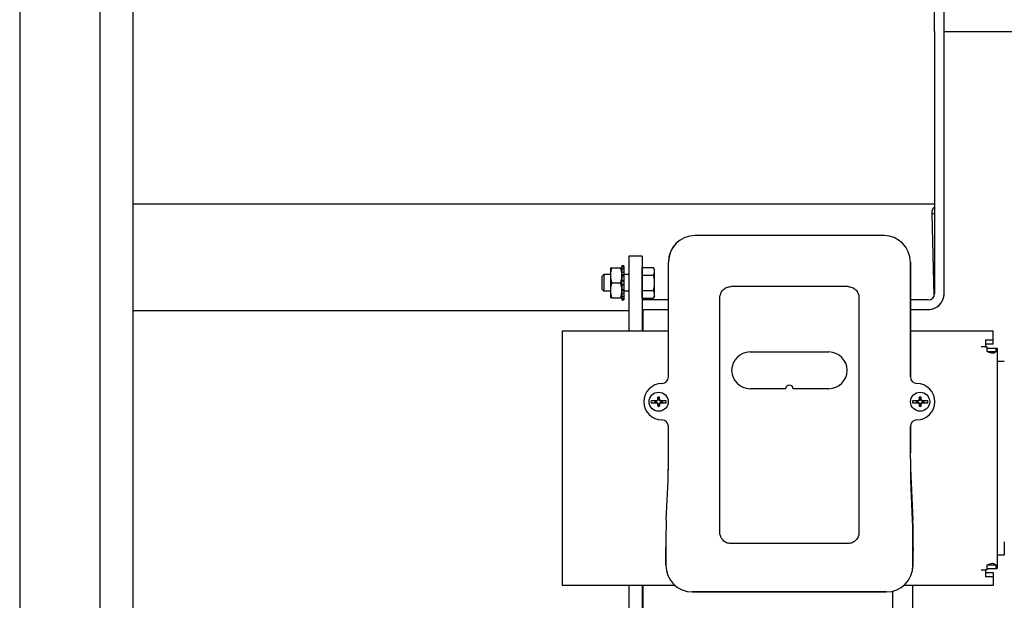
# Model space of a CAD drawing. Header units: inches. Extents: x 12 to 564, y 10 to 374.
# Tile 2 of 158: x 39 to 58, y 98 to 109. Entities that reach past the tile are written whole.
import ezdxf

# ---------------------------------------------------------------- set-up
doc = ezdxf.new("R2010")
doc.units = ezdxf.units.IN
doc.header["$LTSCALE"] = 16
doc.header["$MEASUREMENT"] = 0
doc.layers.add('Visible (ANSI)', color=7, linetype='Continuous', lineweight=30)

msp = doc.modelspace()

# ---------------------------------------------------------------- linework, layer by layer
at = {"layer": 'Visible (ANSI)'}
for p, q in [((39.397, 189.329), (39.397, 89.902)), ((40.897, 137.139), (40.897, 89.902)), ((41.516, 137.196), (41.516, 89.902)), ((56.541, 109.139), (56.541, 120.994)), ((56.72, 109.131), (56.72, 120.994)), ((56.541, 109.139), (56.541, 104.223)), ((64.431, 109.131), (56.72, 109.131)), ((56.72, 104.223), (56.72, 109.131)), ((56.72, 104.224), (56.72, 109.131)), ((56.541, 105.902), (41.516, 105.902)), ((41.516, 105.902), (41.516, 103.902)), ((56.493, 105.719), (56.495, 105.781)), ((56.533, 104.183), (56.493, 105.719)), ((56.541, 105.719), (56.493, 105.719)), ((55.587, 105.313), (52.054, 105.313)), ((55.587, 105.313), (52.054, 105.313)), ((51.06, 104.926), (50.81, 104.926)), ((50.81, 104.926), (50.81, 103.524)), ((51.06, 104.926), (51.06, 103.524)), ((51.554, 102.663), (51.554, 104.814)), ((51.554, 102.663), (51.554, 104.813)), ((56.087, 102.663), (56.087, 104.814)), ((56.087, 104.813), (56.087, 102.663)), ((50.466, 104.707), (50.466, 104.567)), ((50.491, 104.707), (50.658, 104.707)), ((50.72, 104.747), (50.683, 104.747)), ((50.683, 104.747), (50.683, 104.725)), ((50.683, 104.725), (50.72, 104.725)), ((50.683, 104.686), (50.683, 104.725)), ((50.683, 104.682), (50.683, 104.686)), ((50.72, 104.682), (50.683, 104.682)), ((50.683, 104.682), (50.683, 104.624)), ((50.683, 104.624), (50.72, 104.624)), ((50.683, 104.597), (50.683, 104.624)), ((50.72, 104.747), (50.72, 104.725)), ((50.72, 104.725), (50.72, 104.682)), ((50.72, 104.682), (50.72, 104.624)), ((50.72, 104.624), (50.72, 104.578)), ((51.06, 104.715), (51.273, 104.715)), ((51.06, 104.643), (51.06, 104.715)), ((51.06, 104.676), (51.06, 104.176)), ((51.06, 104.676), (51.06, 104.676)), ((51.06, 104.57), (51.06, 104.643)), ((51.295, 104.676), (51.273, 104.715)), ((51.295, 104.643), (51.295, 104.676)), ((51.295, 104.426), (51.295, 104.643)), ((50.31, 104.548), (50.343, 104.582)), ((50.31, 104.304), (50.31, 104.548)), ((50.343, 104.582), (50.343, 104.27)), ((50.466, 104.582), (50.343, 104.582)), ((50.466, 104.567), (50.466, 104.285)), ((50.683, 104.567), (50.683, 104.597)), ((50.72, 104.578), (50.683, 104.578)), ((50.683, 104.549), (50.683, 104.567)), ((50.72, 104.549), (50.683, 104.549)), ((50.683, 104.549), (50.683, 104.47)), ((50.683, 104.47), (50.72, 104.47)), ((50.683, 104.462), (50.683, 104.47)), ((50.683, 104.39), (50.683, 104.462)), ((50.72, 104.457), (50.683, 104.457)), ((50.81, 104.582), (50.72, 104.582)), ((50.72, 104.578), (50.72, 104.549)), ((50.72, 104.549), (50.72, 104.47)), ((50.72, 104.47), (50.72, 104.457)), ((50.72, 104.457), (50.72, 104.395)), ((51.06, 104.588), (51.06, 104.588)), ((51.06, 104.57), (51.273, 104.57)), ((51.06, 104.426), (51.06, 104.57)), ((50.31, 104.304), (50.343, 104.27)), ((50.466, 104.27), (50.343, 104.27)), ((50.466, 104.285), (50.466, 104.145)), ((50.491, 104.426), (50.658, 104.426)), ((50.72, 104.395), (50.683, 104.395)), ((50.683, 104.382), (50.683, 104.39)), ((50.72, 104.382), (50.683, 104.382)), ((50.683, 104.382), (50.683, 104.304)), ((50.683, 104.285), (50.683, 104.304)), ((50.683, 104.304), (50.72, 104.304)), ((50.683, 104.255), (50.683, 104.285)), ((50.72, 104.274), (50.683, 104.274)), ((50.683, 104.228), (50.683, 104.255)), ((50.72, 104.395), (50.72, 104.382)), ((50.72, 104.382), (50.72, 104.304)), ((50.72, 104.304), (50.72, 104.274)), ((50.72, 104.274), (50.72, 104.228)), ((50.81, 104.27), (50.72, 104.27)), ((51.06, 104.282), (51.06, 104.426)), ((51.06, 104.282), (51.273, 104.282)), ((51.06, 104.21), (51.06, 104.282)), ((51.06, 104.264), (51.06, 104.264)), ((51.295, 104.21), (51.295, 104.426)), ((54.92, 104.354), (52.721, 104.354)), ((50.491, 104.145), (50.658, 104.145)), ((50.72, 104.228), (50.683, 104.228)), ((50.683, 104.228), (50.683, 104.17)), ((50.683, 104.166), (50.683, 104.17)), ((50.683, 104.17), (50.72, 104.17)), ((50.683, 104.127), (50.683, 104.166)), ((50.72, 104.127), (50.683, 104.127)), ((50.683, 104.127), (50.683, 104.106)), ((50.683, 104.106), (50.72, 104.106)), ((50.72, 104.228), (50.72, 104.17)), ((50.72, 104.17), (50.72, 104.127)), ((50.72, 104.127), (50.72, 104.106)), ((51.06, 104.137), (51.06, 104.21)), ((51.06, 104.176), (51.06, 104.176)), ((51.06, 104.137), (51.273, 104.137)), ((51.554, 104.105), (51.06, 104.105)), ((51.295, 104.176), (51.273, 104.137)), ((51.295, 104.176), (51.295, 104.21)), ((52.517, 99.744), (52.517, 104.15)), ((55.123, 104.15), (55.123, 99.744)), ((56.423, 104.105), (56.087, 104.105)), ((50.81, 103.902), (41.516, 103.902)), ((51.06, 103.926), (51.554, 103.926)), ((51.082, 103.902), (51.06, 103.902)), ((51.082, 103.524), (51.082, 103.927)), ((51.082, 103.927), (51.554, 103.927)), ((56.087, 103.927), (56.423, 103.927)), ((56.087, 103.926), (56.423, 103.926)), ((49.57, 103.227), (49.57, 103.524)), ((49.57, 103.524), (51.554, 103.524)), ((56.087, 103.524), (57.636, 103.524)), ((57.636, 103.358), (57.636, 103.524)), ((57.492, 103.358), (57.492, 103.227)), ((57.492, 103.358), (57.636, 103.358)), ((57.636, 103.279), (57.636, 103.358)), ((49.57, 99.047), (49.57, 103.227)), ((57.492, 103.227), (57.416, 103.227)), ((57.636, 103.279), (57.492, 103.279)), ((57.492, 103.227), (57.528, 103.227)), ((57.528, 103.137), (57.528, 103.227)), ((57.528, 103.2), (57.691, 103.2)), ((57.691, 103.2), (57.691, 103.137)), ((57.691, 103.2), (57.713, 103.2)), ((57.713, 103.2), (57.713, 99.074)), ((53.082, 103.13), (54.558, 103.13)), ((57.528, 103.137), (57.691, 103.137)), ((57.847, 102.95), (57.713, 102.95)), ((53.746, 102.442), (53.082, 102.442)), ((54.558, 102.442), (53.894, 102.442)), ((51.35, 102.217), (51.343, 102.225)), ((51.36, 102.242), (51.35, 102.217)), ((51.36, 102.242), (51.351, 102.244)), ((51.36, 102.259), (51.36, 102.242)), ((51.38, 102.242), (51.38, 102.259)), ((51.38, 102.242), (51.39, 102.244)), ((51.39, 102.217), (51.38, 102.242)), ((51.39, 102.217), (51.398, 102.225)), ((56.25, 102.217), (56.243, 102.225)), ((56.26, 102.242), (56.25, 102.217)), ((56.26, 102.242), (56.251, 102.244)), ((56.26, 102.259), (56.26, 102.242)), ((56.28, 102.242), (56.28, 102.259)), ((56.28, 102.242), (56.29, 102.244)), ((56.29, 102.217), (56.28, 102.242)), ((56.29, 102.217), (56.298, 102.225)), ((51.325, 102.217), (51.227, 102.217)), ((51.227, 102.177), (51.325, 102.177)), ((51.296, 102.211), (51.325, 102.211)), ((51.325, 102.183), (51.296, 102.183)), ((51.325, 102.207), (51.309, 102.207)), ((51.309, 102.187), (51.325, 102.187)), ((51.325, 102.211), (51.339, 102.217)), ((51.325, 102.217), (51.339, 102.217)), ((51.35, 102.217), (51.325, 102.207)), ((51.325, 102.207), (51.325, 102.211)), ((51.325, 102.187), (51.35, 102.177)), ((51.325, 102.187), (51.325, 102.183)), ((51.339, 102.177), (51.325, 102.183)), ((51.339, 102.177), (51.325, 102.177)), ((51.35, 102.177), (51.343, 102.169)), ((51.35, 102.177), (51.36, 102.152)), ((51.36, 102.152), (51.351, 102.15)), ((51.36, 102.152), (51.36, 102.135)), ((51.38, 102.152), (51.39, 102.177)), ((51.38, 102.135), (51.38, 102.152)), ((51.38, 102.152), (51.39, 102.15)), ((51.415, 102.207), (51.39, 102.217)), ((51.39, 102.177), (51.415, 102.187)), ((51.39, 102.177), (51.398, 102.169)), ((51.401, 102.217), (51.415, 102.217)), ((51.401, 102.217), (51.416, 102.211)), ((51.416, 102.183), (51.401, 102.177)), ((51.415, 102.177), (51.401, 102.177)), ((51.513, 102.217), (51.415, 102.217)), ((51.415, 102.207), (51.416, 102.211)), ((51.432, 102.207), (51.415, 102.207)), ((51.415, 102.187), (51.432, 102.187)), ((51.415, 102.187), (51.416, 102.183)), ((51.415, 102.177), (51.513, 102.177)), ((51.416, 102.211), (51.444, 102.211)), ((51.444, 102.183), (51.416, 102.183)), ((56.225, 102.217), (56.127, 102.217)), ((56.127, 102.177), (56.225, 102.177)), ((56.196, 102.211), (56.225, 102.211)), ((56.225, 102.183), (56.196, 102.183)), ((56.225, 102.207), (56.209, 102.207)), ((56.209, 102.187), (56.225, 102.187)), ((56.225, 102.211), (56.239, 102.217)), ((56.225, 102.217), (56.239, 102.217)), ((56.25, 102.217), (56.225, 102.207)), ((56.225, 102.207), (56.225, 102.211)), ((56.225, 102.187), (56.25, 102.177)), ((56.225, 102.187), (56.225, 102.183)), ((56.239, 102.177), (56.225, 102.183)), ((56.239, 102.177), (56.225, 102.177)), ((56.25, 102.177), (56.243, 102.169)), ((56.25, 102.177), (56.26, 102.152)), ((56.26, 102.152), (56.251, 102.15)), ((56.26, 102.152), (56.26, 102.135)), ((56.28, 102.152), (56.29, 102.177)), ((56.28, 102.135), (56.28, 102.152)), ((56.28, 102.152), (56.29, 102.15)), ((56.315, 102.207), (56.29, 102.217)), ((56.29, 102.177), (56.315, 102.187)), ((56.29, 102.177), (56.298, 102.169)), ((56.301, 102.217), (56.315, 102.217)), ((56.301, 102.217), (56.316, 102.211)), ((56.316, 102.183), (56.301, 102.177)), ((56.315, 102.177), (56.301, 102.177)), ((56.413, 102.217), (56.315, 102.217)), ((56.315, 102.207), (56.316, 102.211)), ((56.332, 102.207), (56.315, 102.207)), ((56.315, 102.187), (56.332, 102.187)), ((56.315, 102.187), (56.316, 102.183)), ((56.315, 102.177), (56.413, 102.177)), ((56.316, 102.211), (56.344, 102.211)), ((56.344, 102.183), (56.316, 102.183)), ((51.554, 101.241), (51.554, 101.731)), ((51.554, 101.241), (51.554, 101.731)), ((56.087, 101.731), (56.087, 101.241)), ((56.087, 101.241), (56.087, 101.731)), ((56.089, 100.95), (56.133, 99.979)), ((51.513, 99.985), (51.546, 100.721)), ((51.513, 99.985), (51.546, 100.721)), ((56.095, 100.721), (56.128, 99.985)), ((56.128, 99.985), (56.095, 100.721)), ((51.505, 99.132), (51.505, 99.466)), ((51.505, 99.466), (51.505, 99.131)), ((56.136, 99.466), (56.136, 99.132)), ((56.136, 99.131), (56.136, 99.466)), ((56.14, 99.46), (56.14, 99.41)), ((57.847, 99.574), (57.847, 99.324)), ((56.137, 99.285), (56.136, 99.285)), ((57.847, 99.324), (57.713, 99.324)), ((57.528, 99.137), (57.691, 99.137)), ((57.528, 99.047), (57.528, 99.137)), ((57.691, 99.137), (57.691, 99.074)), ((49.57, 98.75), (49.57, 99.047)), ((57.416, 99.047), (57.492, 99.047)), ((57.528, 99.047), (57.492, 99.047)), ((57.492, 99.047), (57.492, 98.916)), ((57.492, 98.995), (57.636, 98.995)), ((57.636, 98.916), (57.492, 98.916)), ((57.528, 99.074), (57.691, 99.074)), ((57.636, 98.995), (57.636, 98.916)), ((57.636, 98.916), (57.636, 98.75)), ((57.691, 99.074), (57.713, 99.074)), ((51.682, 98.75), (49.57, 98.75)), ((50.81, 98.75), (50.81, 87.926)), ((51.06, 98.75), (51.06, 87.926)), ((51.082, 96.715), (51.082, 98.75)), ((57.636, 98.75), (55.959, 98.75)), ((56.132, 98.318), (56.132, 98.75)), ((55.636, 98.632), (52.005, 98.632)), ((52.005, 98.632), (55.636, 98.632)), ((55.757, 98.318), (55.757, 98.646))]:
    msp.add_line(p, q, dxfattribs=at)
for centre in [(51.37, 102.197), (56.27, 102.197)]:
    msp.add_circle(centre, 0.179, dxfattribs=at)
for centre, radius, start, end in [((56.554, 105.78), 0.059, 102.9807, 178.5), ((52.054, 104.813), 0.5, 90, 180), ((55.587, 104.813), 0.5, 0, 90), ((56.423, 104.224), 0.297, 269.9981, 0), ((56.423, 104.223), 0.297, 270, 0), ((56.423, 104.223), 0.118, 270, 0), ((53.082, 102.786), 0.344, 90, 270), ((54.558, 102.786), 0.344, 270, 90), ((51.435, 102.197), 0.342, 90.7767, 269.2233), ((53.82, 102.432), 0.0745, 7.714, 172.286), ((56.205, 102.197), 0.342, 270.7767, 89.2233), ((51.37, 102.197), 0.0878, 78.1281, 101.8719), ((51.37, 102.197), 0.0625, 80.9746, 99.0254), ((56.27, 102.197), 0.0878, 78.1281, 101.8719), ((56.27, 102.197), 0.0625, 80.9746, 99.0254), ((51.37, 102.197), 0.144, 171.9996, 188.0004), ((51.37, 102.197), 0.0754, 169.2933, 190.7067), ((51.37, 102.197), 0.0625, 170.9746, 189.0254), ((51.37, 102.197), 0.0878, 258.1281, 281.8719), ((51.37, 102.197), 0.0625, 260.9746, 279.0254), ((51.37, 102.197), 0.0625, 350.9746, 9.0254), ((51.37, 102.197), 0.0754, 349.2933, 10.7067), ((51.37, 102.197), 0.144, 351.9996, 8.0004), ((56.27, 102.197), 0.144, 171.9996, 188.0004), ((56.27, 102.197), 0.0754, 169.2933, 190.7067), ((56.27, 102.197), 0.0625, 170.9746, 189.0254), ((56.27, 102.197), 0.0878, 258.1281, 281.8719), ((56.27, 102.197), 0.0625, 260.9746, 279.0254), ((56.27, 102.197), 0.0625, 350.9746, 9.0254), ((56.27, 102.197), 0.0754, 349.2933, 10.7067), ((56.27, 102.197), 0.144, 351.9996, 8.0004), ((52.005, 99.132), 0.5, 180, 270), ((55.636, 99.132), 0.5, 270, 0)]:
    msp.add_arc(centre, radius, start, end, dxfattribs=at)
for centre, major_axis, ratio, start_param, end_param in [((52.054, 104.813), (0.354, -0.354), 0.999315, 2.356537, 3.926648), ((55.586, 104.813), (-0.354, -0.354), 0.999315, 2.356537, 3.926648), ((51.429, 102.663), (0.089, -0.0878), 0.999324, 5.504932, 7.061667), ((51.436, 102.656), (-0.0834, 0.0836), 0.999314, 3.54795, 3.548013), ((56.212, 102.663), (0.089, 0.0878), 0.999324, 2.362953, 3.919859), ((56.205, 102.656), (0.0834, 0.0836), 0.999314, 2.735172, 2.735236), ((51.363, 102.215), (0.171, 0.071), 0.087156, 1.651605, 1.755888), ((51.352, 102.205), (0.071, 0.171), 0.087156, 1.376199, 1.489988), ((51.367, 102.197), (0, 0.186), 0.087156, 1.090497, 1.316789), ((51.374, 102.197), (0, -0.186), 0.087156, 1.824804, 2.051095), ((51.389, 102.205), (0.071, -0.171), 0.087156, 1.651605, 1.765394), ((51.378, 102.215), (0.171, -0.071), 0.087156, 1.385705, 1.489988), ((56.263, 102.215), (0.171, 0.071), 0.087156, 1.651605, 1.755888), ((56.252, 102.205), (0.071, 0.171), 0.087156, 1.376199, 1.489988), ((56.267, 102.197), (0, 0.186), 0.087156, 1.090497, 1.316789), ((56.274, 102.197), (0, -0.186), 0.087156, 1.824804, 2.051095), ((56.289, 102.205), (0.071, -0.171), 0.087156, 1.651605, 1.765394), ((56.278, 102.215), (0.171, -0.071), 0.087156, 1.385705, 1.489988), ((51.363, 102.179), (-0.171, 0.071), 0.087156, 1.385705, 1.489988), ((51.352, 102.189), (-0.071, 0.171), 0.087156, 1.651605, 1.765394), ((51.367, 102.197), (0, 0.186), 0.087156, 1.824804, 2.051095), ((51.374, 102.197), (0, -0.186), 0.087156, 1.090497, 1.316789), ((51.389, 102.189), (-0.071, -0.171), 0.087156, 1.376199, 1.489988), ((51.378, 102.179), (-0.171, -0.071), 0.087156, 1.651605, 1.755888), ((56.263, 102.179), (-0.171, 0.071), 0.087156, 1.385705, 1.489988), ((56.252, 102.189), (-0.071, 0.171), 0.087156, 1.651605, 1.765394), ((56.267, 102.197), (0, 0.186), 0.087156, 1.824804, 2.051095), ((56.274, 102.197), (0, -0.186), 0.087156, 1.090497, 1.316789), ((56.289, 102.189), (-0.071, -0.171), 0.087156, 1.376199, 1.489988), ((56.278, 102.179), (-0.171, -0.071), 0.087156, 1.651605, 1.755888), ((51.429, 101.73), (0.089, 0.0878), 0.999324, 5.504545, 7.061452), ((56.212, 101.73), (0.089, -0.0878), 0.999324, 2.363339, 3.920074), ((51.436, 101.738), (0.0834, 0.0836), 0.999314, 5.876765, 5.876828), ((56.205, 101.738), (-0.0834, 0.0836), 0.999314, 0.406357, 0.406421), ((51.538, 101.241), (0, -0.6), 0.026186, 0.523599, 1.570796), ((56.102, 101.241), (0, 0.6), 0.026186, 1.570797, 2.617994), ((56.102, 101.241), (0, -0.6), 0.026186, 4.712389, 5.759587), ((51.521, 99.466), (0, -0.6), 0.026186, 3.665191, 4.712389), ((51.521, 99.466), (0, 0.6), 0.026186, 0.523599, 1.570796), ((56.12, 99.466), (0, 0.6), 0.026186, 4.712389, 5.759587), ((56.125, 99.46), (0, -0.6), 0.026177, 1.570824, 2.618022), ((56.137, 99.41), (0, -0.125), 0.026177, 0.000028, 1.570824), ((52.005, 99.132), (0.354, 0.354), 0.999315, 2.356537, 3.926648), ((55.636, 99.132), (-0.354, 0.354), 0.999315, 2.356537, 3.926648)]:
    msp.add_ellipse(centre, major_axis=major_axis, ratio=ratio, start_param=start_param, end_param=end_param, dxfattribs=at)
for points, weights in [([(50.466, 104.707), (50.466, 104.707), (50.491, 104.707)], [1, 1.0930923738, 1.10906450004]), ([(50.491, 104.707), (50.466, 104.632), (50.466, 104.567)], [1.10906450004, 1.0930923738, 1]), ([(50.658, 104.707), (50.683, 104.707), (50.683, 104.707)], [1.10906450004, 1.0930923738, 1]), ([(50.683, 104.567), (50.683, 104.632), (50.658, 104.707)], [1, 1.0930923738, 1.10906450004]), ([(51.295, 104.643), (51.295, 104.676), (51.273, 104.715)], [1, 1.0379548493, 1]), ([(51.273, 104.57), (51.295, 104.609), (51.295, 104.643)], [1, 1.0379548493, 1]), ([(50.466, 104.567), (50.466, 104.501), (50.491, 104.426)], [1, 1.0930923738, 1.10906450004]), ([(50.658, 104.426), (50.683, 104.501), (50.683, 104.567)], [1.10906450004, 1.0930923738, 1]), ([(51.295, 104.426), (51.295, 104.493), (51.273, 104.57)], [1, 1.0379548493, 1]), ([(50.491, 104.426), (50.466, 104.351), (50.466, 104.285)], [1.10906450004, 1.0930923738, 1]), ([(50.466, 104.285), (50.466, 104.22), (50.491, 104.145)], [1, 1.0930923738, 1.10906450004]), ([(50.683, 104.285), (50.683, 104.351), (50.658, 104.426)], [1, 1.0930923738, 1.10906450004]), ([(50.658, 104.145), (50.683, 104.22), (50.683, 104.285)], [1.10906450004, 1.0930923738, 1]), ([(51.273, 104.282), (51.295, 104.359), (51.295, 104.426)], [1, 1.0379548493, 1]), ([(51.295, 104.21), (51.295, 104.243), (51.273, 104.282)], [1, 1.0379548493, 1]), ([(50.491, 104.145), (50.466, 104.145), (50.466, 104.145)], [1.10906450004, 1.0930923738, 1]), ([(50.683, 104.145), (50.683, 104.145), (50.658, 104.145)], [1, 1.0930923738, 1.10906450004]), ([(51.273, 104.137), (51.295, 104.176), (51.295, 104.21)], [1, 1.0379548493, 1]), ([(51.36, 102.259), (51.357, 102.269), (51.352, 102.283)], [1.02105320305, 1.03352424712, 1.01874451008]), ([(51.38, 102.259), (51.384, 102.269), (51.388, 102.283)], [1.02105320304, 1.03352424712, 1.01874451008]), ([(56.26, 102.259), (56.257, 102.269), (56.252, 102.283)], [1.02105320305, 1.03352424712, 1.01874451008]), ([(56.28, 102.259), (56.284, 102.269), (56.288, 102.283)], [1.02105320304, 1.03352424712, 1.01874451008]), ([(51.309, 102.207), (51.303, 102.209), (51.296, 102.211)], [1.01352178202, 1.0164534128, 1.01124820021]), ([(51.309, 102.187), (51.303, 102.185), (51.296, 102.183)], [1.01352178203, 1.0164534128, 1.01124820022]), ([(51.36, 102.135), (51.357, 102.125), (51.352, 102.111)], [1.02105320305, 1.03352424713, 1.01874451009]), ([(51.38, 102.135), (51.384, 102.125), (51.388, 102.111)], [1.02105320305, 1.03352424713, 1.01874451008]), ([(51.432, 102.207), (51.438, 102.209), (51.444, 102.211)], [1.01352178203, 1.0164534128, 1.01124820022]), ([(51.432, 102.187), (51.438, 102.185), (51.444, 102.183)], [1.01352178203, 1.01645341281, 1.01124820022]), ([(56.209, 102.207), (56.203, 102.209), (56.196, 102.211)], [1.01352178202, 1.0164534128, 1.01124820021]), ([(56.209, 102.187), (56.203, 102.185), (56.196, 102.183)], [1.01352178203, 1.0164534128, 1.01124820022]), ([(56.26, 102.135), (56.257, 102.125), (56.252, 102.111)], [1.02105320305, 1.03352424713, 1.01874451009]), ([(56.28, 102.135), (56.284, 102.125), (56.288, 102.111)], [1.02105320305, 1.03352424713, 1.01874451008]), ([(56.332, 102.207), (56.338, 102.209), (56.344, 102.211)], [1.01352178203, 1.0164534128, 1.01124820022]), ([(56.332, 102.187), (56.338, 102.185), (56.344, 102.183)], [1.01352178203, 1.01645341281, 1.01124820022])]:
    msp.add_rational_spline(points, weights, degree=2, dxfattribs=at)
for points, knots in [([(52.517, 104.15), (52.517, 104.163), (52.519, 104.177), (52.521, 104.19), (52.524, 104.203), (52.528, 104.216), (52.533, 104.228), (52.538, 104.24), (52.544, 104.252), (52.552, 104.263), (52.559, 104.274), (52.567, 104.285), (52.577, 104.294), (52.577, 104.294), (52.577, 104.294), (52.577, 104.294), (52.587, 104.304), (52.597, 104.312), (52.608, 104.319), (52.613, 104.323), (52.619, 104.327), (52.625, 104.33), (52.631, 104.333), (52.637, 104.336), (52.643, 104.338), (52.643, 104.338), (52.643, 104.338), (52.643, 104.339), (52.655, 104.344), (52.668, 104.347), (52.681, 104.35), (52.694, 104.353), (52.707, 104.354), (52.721, 104.354)], [0, 0, 0, 0, 0.001009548, 0.001009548, 0.001009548, 0.002019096, 0.002019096, 0.002019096, 0.003028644, 0.003028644, 0.003028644, 0.004038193, 0.004038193, 0.004038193, 0.00404927, 0.00404927, 0.00404927, 0.005047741, 0.005047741, 0.005047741, 0.005552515, 0.005552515, 0.005552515, 0.006057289, 0.006057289, 0.006057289, 0.006067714, 0.006067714, 0.006067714, 0.007066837, 0.007066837, 0.007066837, 0.008076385, 0.008076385, 0.008076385, 0.008076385]), ([(54.92, 104.354), (54.933, 104.354), (54.946, 104.353), (54.959, 104.35), (54.972, 104.347), (54.985, 104.344), (54.997, 104.339), (55.01, 104.333), (55.021, 104.327), (55.033, 104.32), (55.044, 104.312), (55.054, 104.304), (55.063, 104.294), (55.073, 104.285), (55.081, 104.275), (55.089, 104.264), (55.092, 104.258), (55.096, 104.252), (55.099, 104.246), (55.102, 104.24), (55.105, 104.234), (55.108, 104.228), (55.113, 104.216), (55.117, 104.203), (55.119, 104.19), (55.122, 104.177), (55.123, 104.163), (55.123, 104.15)], [0, 0, 0, 0, 0.001009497, 0.001009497, 0.001009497, 0.002016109, 0.002016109, 0.002016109, 0.00302849, 0.00302849, 0.00302849, 0.004032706, 0.004032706, 0.004032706, 0.005047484, 0.005047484, 0.005047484, 0.005552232, 0.005552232, 0.005552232, 0.006055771, 0.006055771, 0.006055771, 0.007066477, 0.007066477, 0.007066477, 0.008075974, 0.008075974, 0.008075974, 0.008075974]), ([(57.691, 103.137), (57.688, 103.133), (57.681, 103.122), (57.655, 103.109), (57.643, 103.107), (57.615, 103.106), (57.599, 103.108), (57.556, 103.12), (57.536, 103.132), (57.528, 103.137)], [-0.2373277, -0.2373277, -0.2373277, -0.2373277, -0.1697678, -0.1697678, -0.1244958, -0.1244958, -0.0746764, -0.0746764, 0, 0, 0, 0]), ([(51.546, 100.721), (51.546, 100.729), (51.547, 100.737), (51.547, 100.754), (51.548, 100.763), (51.549, 100.791), (51.549, 100.811), (51.55, 100.848), (51.55, 100.863), (51.551, 100.889), (51.551, 100.898), (51.551, 100.918), (51.552, 100.93), (51.552, 100.952), (51.552, 100.964), (51.553, 100.996), (51.553, 101.017), (51.553, 101.071), (51.554, 101.105), (51.554, 101.155), (51.554, 101.172), (51.554, 101.207), (51.554, 101.224), (51.554, 101.241)], [-1.596528, -1.596528, -1.596528, -1.596528, -1.481937, -1.481937, -1.367847, -1.367847, -1.138752, -1.138752, -0.985727, -0.985727, -0.898155, -0.898155, -0.798248, -0.798248, -0.698248, -0.698248, -0.523289, -0.523289, -0.261213, -0.261213, -0.130909, -0.130909, -0.000001, -0.000001, -0.000001, -0.000001]), ([(56.128, 99.985), (56.128, 99.978), (56.129, 99.97), (56.129, 99.953), (56.13, 99.944), (56.13, 99.916), (56.131, 99.895), (56.132, 99.858), (56.132, 99.843), (56.133, 99.818), (56.133, 99.809), (56.133, 99.788), (56.133, 99.777), (56.134, 99.754), (56.134, 99.743), (56.134, 99.71), (56.135, 99.689), (56.135, 99.635), (56.135, 99.602), (56.136, 99.551), (56.136, 99.534), (56.136, 99.5), (56.136, 99.483), (56.136, 99.466)], [0.000001, 0.000001, 0.000001, 0.000001, 0.114593, 0.114593, 0.228683, 0.228683, 0.457781, 0.457781, 0.610807, 0.610807, 0.69838, 0.69838, 0.798288, 0.798288, 0.898289, 0.898289, 1.07325, 1.07325, 1.335328, 1.335328, 1.465633, 1.465633, 1.596542, 1.596542, 1.596542, 1.596542]), ([(52.721, 99.54), (52.707, 99.54), (52.694, 99.541), (52.681, 99.544), (52.668, 99.546), (52.656, 99.55), (52.643, 99.555), (52.631, 99.561), (52.619, 99.567), (52.608, 99.574), (52.597, 99.582), (52.587, 99.59), (52.577, 99.6), (52.568, 99.609), (52.559, 99.619), (52.552, 99.63), (52.548, 99.636), (52.545, 99.642), (52.541, 99.648), (52.538, 99.654), (52.535, 99.66), (52.533, 99.666), (52.528, 99.678), (52.524, 99.691), (52.521, 99.704), (52.519, 99.717), (52.517, 99.731), (52.517, 99.744)], [0, 0, 0, 0, 0.001009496, 0.001009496, 0.001009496, 0.002016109, 0.002016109, 0.002016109, 0.003028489, 0.003028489, 0.003028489, 0.004032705, 0.004032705, 0.004032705, 0.005047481, 0.005047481, 0.005047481, 0.005552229, 0.005552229, 0.005552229, 0.006055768, 0.006055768, 0.006055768, 0.007066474, 0.007066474, 0.007066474, 0.00807597, 0.00807597, 0.00807597, 0.00807597]), ([(55.123, 99.744), (55.123, 99.731), (55.122, 99.717), (55.119, 99.704), (55.117, 99.691), (55.113, 99.678), (55.108, 99.666), (55.103, 99.654), (55.096, 99.642), (55.089, 99.631), (55.082, 99.62), (55.073, 99.609), (55.064, 99.6), (55.064, 99.6), (55.063, 99.6), (55.063, 99.6), (55.054, 99.59), (55.044, 99.582), (55.033, 99.575), (55.027, 99.571), (55.022, 99.567), (55.016, 99.564), (55.01, 99.561), (55.004, 99.558), (54.998, 99.556), (54.998, 99.556), (54.997, 99.555), (54.997, 99.555), (54.985, 99.55), (54.973, 99.547), (54.96, 99.544), (54.946, 99.541), (54.933, 99.54), (54.92, 99.54)], [0, 0, 0, 0, 0.001009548, 0.001009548, 0.001009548, 0.002019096, 0.002019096, 0.002019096, 0.003028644, 0.003028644, 0.003028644, 0.004038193, 0.004038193, 0.004038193, 0.00404927, 0.00404927, 0.00404927, 0.005047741, 0.005047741, 0.005047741, 0.005552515, 0.005552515, 0.005552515, 0.006057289, 0.006057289, 0.006057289, 0.006067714, 0.006067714, 0.006067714, 0.007066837, 0.007066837, 0.007066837, 0.008076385, 0.008076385, 0.008076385, 0.008076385]), ([(54.92, 99.54), (54.737, 99.54), (54.553, 99.54), (54.37, 99.54), (54.187, 99.54), (54.004, 99.54), (53.82, 99.54), (53.637, 99.54), (53.454, 99.54), (53.27, 99.54), (53.087, 99.54), (52.904, 99.54), (52.721, 99.54)], [0, 0, 0, 0, 1.39711, 1.39711, 1.39711, 2.793945, 2.793945, 2.793945, 4.190473, 4.190473, 4.190473, 5.587214, 5.587214, 5.587214, 5.587214]), ([(57.528, 99.137), (57.536, 99.141), (57.554, 99.153), (57.594, 99.165), (57.61, 99.168), (57.639, 99.168), (57.652, 99.166), (57.68, 99.153), (57.688, 99.142), (57.691, 99.137)], [-0.2422337, -0.2422337, -0.2422337, -0.2422337, -0.1706721, -0.1706721, -0.1229579, -0.1229579, -0.0736695, -0.0736695, 0, 0, 0, 0])]:
    msp.add_open_spline(points, degree=3, knots=knots, dxfattribs=at)

doc.saveas('drawing.dxf')
